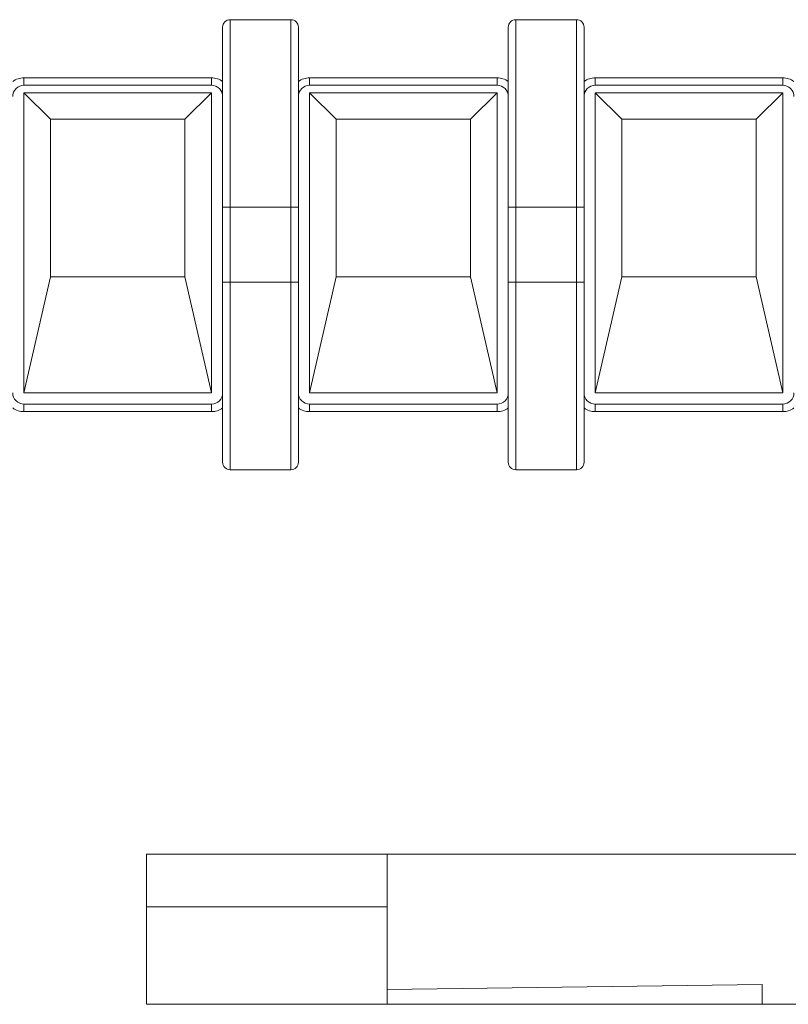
# Model space of a CAD drawing. Header units: millimetres. Extents: x -420 to 420, y -297 to 297.
# Tile 89 of 203: x -305 to -284, y 159 to 185. Entities that reach past the tile are written whole.
import ezdxf

# ---------------------------------------------------------------- set-up
doc = ezdxf.new("R2010")
doc.units = ezdxf.units.MM
doc.header["$MEASUREMENT"] = 0
doc.layers.add('layer 1', color=7, linetype='Continuous')

msp = doc.modelspace()

# ---------------------------------------------------------------- linework, layer by layer
at = {"layer": 'layer 1', "lineweight": 9}
for points, knots in [([(-298.9802, 184.8386), (-299.0332, 184.8386), (-299.0842, 184.8174), (-299.1216, 184.78), (-299.1216, 184.78), (-299.1592, 184.7424), (-299.1802, 184.6916), (-299.1802, 184.6386)], [0, 0, 0, 0, 0.3333333, 0.3333333, 0.3333333, 0.3333333, 1, 1, 1, 1]), ([(-298.9802, 184.8386), (-298.9802, 184.8386), (-298.9802, 184.8386), (-298.9802, 184.8386), (-298.9802, 184.8386), (-298.9802, 184.8386), (-298.9802, 184.809), (-298.9802, 184.7538), (-298.9802, 184.7538), (-298.9802, 184.6862), (-298.9802, 184.58), (-298.9802, 184.4492), (-298.9802, 184.4492), (-298.9802, 184.2152), (-298.9802, 183.9028), (-298.9802, 183.562), (-298.9802, 183.562), (-298.9802, 183.2316), (-298.9802, 182.8746), (-298.9802, 182.5048), (-298.9802, 182.5048), (-298.9802, 182.302), (-298.9802, 182.0954), (-298.9802, 181.886), (-298.9802, 181.886), (-298.9802, 181.2214), (-298.9802, 180.5299), (-298.9802, 179.8385)], [0, 0, 0, 0, 0.125, 0.125, 0.125, 0.125, 0.25, 0.25, 0.25, 0.25, 0.375, 0.375, 0.375, 0.375, 0.5, 0.5, 0.5, 0.5, 0.625, 0.625, 0.625, 0.625, 0.75, 0.75, 0.75, 0.75, 1, 1, 1, 1]), ([(-297.3601, 179.8385), (-297.3601, 179.8385), (-297.3601, 179.8385), (-297.3601, 179.8385), (-297.3601, 179.8385), (-297.3601, 180.2917), (-297.3601, 180.7459), (-297.3601, 181.1936), (-297.3601, 181.1936), (-297.3601, 181.6404), (-297.3601, 182.0808), (-297.3601, 182.5048), (-297.3601, 182.5048), (-297.3601, 182.875), (-297.3601, 183.2326), (-297.3601, 183.562), (-297.3601, 183.562), (-297.3601, 183.9018), (-297.3601, 184.2114), (-297.3601, 184.4492), (-297.3601, 184.4492), (-297.3601, 184.582), (-297.3601, 184.6926), (-297.3601, 184.7538), (-297.3601, 184.7538), (-297.3601, 184.8038), (-297.3601, 184.8212), (-297.3601, 184.8386)], [0, 0, 0, 0, 0.125, 0.125, 0.125, 0.125, 0.25, 0.25, 0.25, 0.25, 0.375, 0.375, 0.375, 0.375, 0.5, 0.5, 0.5, 0.5, 0.625, 0.625, 0.625, 0.625, 0.75, 0.75, 0.75, 0.75, 1, 1, 1, 1]), ([(-297.1601, 184.6386), (-297.1601, 184.6916), (-297.1813, 184.7424), (-297.2187, 184.78), (-297.2187, 184.78), (-297.2563, 184.8174), (-297.3071, 184.8386), (-297.3601, 184.8386)], [0, 0, 0, 0, 0.3333333, 0.3333333, 0.3333333, 0.3333333, 1, 1, 1, 1]), ([(-291.36, 184.8386), (-291.413, 184.8386), (-291.464, 184.8174), (-291.5014, 184.78), (-291.5014, 184.78), (-291.539, 184.7424), (-291.56, 184.6916), (-291.56, 184.6386)], [0, 0, 0, 0, 0.3333333, 0.3333333, 0.3333333, 0.3333333, 1, 1, 1, 1]), ([(-291.36, 184.8386), (-291.36, 184.8386), (-291.36, 184.8386), (-291.36, 184.8386), (-291.36, 184.8386), (-291.36, 184.8386), (-291.36, 184.809), (-291.36, 184.7538), (-291.36, 184.7538), (-291.36, 184.6862), (-291.36, 184.58), (-291.36, 184.4492), (-291.36, 184.4492), (-291.36, 184.2152), (-291.36, 183.9028), (-291.36, 183.562), (-291.36, 183.562), (-291.36, 183.2316), (-291.36, 182.8746), (-291.36, 182.5048), (-291.36, 182.5048), (-291.36, 182.302), (-291.36, 182.0954), (-291.36, 181.886), (-291.36, 181.886), (-291.36, 181.2214), (-291.36, 180.5299), (-291.36, 179.8385)], [0, 0, 0, 0, 0.125, 0.125, 0.125, 0.125, 0.25, 0.25, 0.25, 0.25, 0.375, 0.375, 0.375, 0.375, 0.5, 0.5, 0.5, 0.5, 0.625, 0.625, 0.625, 0.625, 0.75, 0.75, 0.75, 0.75, 1, 1, 1, 1]), ([(-289.74, 179.8385), (-289.74, 179.8385), (-289.74, 179.8385), (-289.74, 179.8385), (-289.74, 179.8385), (-289.74, 180.2917), (-289.74, 180.7459), (-289.74, 181.1936), (-289.74, 181.1936), (-289.74, 181.6404), (-289.74, 182.0808), (-289.74, 182.5048), (-289.74, 182.5048), (-289.74, 182.875), (-289.74, 183.2326), (-289.74, 183.562), (-289.74, 183.562), (-289.74, 183.9018), (-289.74, 184.2114), (-289.74, 184.4492), (-289.74, 184.4492), (-289.74, 184.582), (-289.74, 184.6926), (-289.74, 184.7538), (-289.74, 184.7538), (-289.74, 184.8038), (-289.74, 184.8212), (-289.74, 184.8386)], [0, 0, 0, 0, 0.125, 0.125, 0.125, 0.125, 0.25, 0.25, 0.25, 0.25, 0.375, 0.375, 0.375, 0.375, 0.5, 0.5, 0.5, 0.5, 0.625, 0.625, 0.625, 0.625, 0.75, 0.75, 0.75, 0.75, 1, 1, 1, 1]), ([(-289.54, 184.6386), (-289.54, 184.6916), (-289.5612, 184.7424), (-289.5986, 184.78), (-289.5986, 184.78), (-289.6362, 184.8174), (-289.687, 184.8386), (-289.74, 184.8386)], [0, 0, 0, 0, 0.3333333, 0.3333333, 0.3333333, 0.3333333, 1, 1, 1, 1]), ([(-299.1802, 179.8385), (-299.1802, 180.2801), (-299.1802, 180.7219), (-299.1802, 181.1576), (-299.1802, 181.1576), (-299.1802, 181.5924), (-299.1802, 182.0212), (-299.1802, 182.434), (-299.1802, 182.434), (-299.1802, 182.79), (-299.1802, 183.134), (-299.1802, 183.4508), (-299.1802, 183.4508), (-299.1802, 183.7702), (-299.1802, 184.0618), (-299.1802, 184.2854), (-299.1802, 184.2854), (-299.1802, 184.4062), (-299.1802, 184.5072), (-299.1802, 184.563), (-299.1802, 184.563), (-299.1802, 184.6074), (-299.1802, 184.623), (-299.1802, 184.6386)], [0, 0, 0, 0, 0.1428571, 0.1428571, 0.1428571, 0.1428571, 0.2857143, 0.2857143, 0.2857143, 0.2857143, 0.4285714, 0.4285714, 0.4285714, 0.4285714, 0.5714286, 0.5714286, 0.5714286, 0.5714286, 0.7142857, 0.7142857, 0.7142857, 0.7142857, 1, 1, 1, 1]), ([(-297.1601, 184.6386), (-297.1601, 184.623), (-297.1601, 184.6074), (-297.1601, 184.563), (-297.1601, 184.563), (-297.1601, 184.5072), (-297.1601, 184.4062), (-297.1601, 184.2854), (-297.1601, 184.2854), (-297.1601, 184.0618), (-297.1601, 183.77), (-297.1601, 183.4508), (-297.1601, 183.4508), (-297.1601, 183.1342), (-297.1601, 182.7904), (-297.1601, 182.434), (-297.1601, 182.434), (-297.1601, 181.7214), (-297.1601, 180.9582), (-297.1601, 180.1985), (-297.1601, 180.1985), (-297.1601, 180.0785), (-297.1601, 179.9585), (-297.1601, 179.8385)], [0, 0, 0, 0, 0.1428571, 0.1428571, 0.1428571, 0.1428571, 0.2857143, 0.2857143, 0.2857143, 0.2857143, 0.4285714, 0.4285714, 0.4285714, 0.4285714, 0.5714286, 0.5714286, 0.5714286, 0.5714286, 0.7142857, 0.7142857, 0.7142857, 0.7142857, 1, 1, 1, 1]), ([(-291.56, 179.8385), (-291.56, 180.2801), (-291.56, 180.7219), (-291.56, 181.1576), (-291.56, 181.1576), (-291.56, 181.5924), (-291.56, 182.0212), (-291.56, 182.434), (-291.56, 182.434), (-291.56, 182.79), (-291.56, 183.134), (-291.56, 183.4508), (-291.56, 183.4508), (-291.56, 183.7702), (-291.56, 184.0618), (-291.56, 184.2854), (-291.56, 184.2854), (-291.56, 184.4062), (-291.56, 184.5072), (-291.56, 184.563), (-291.56, 184.563), (-291.56, 184.6074), (-291.56, 184.623), (-291.56, 184.6386)], [0, 0, 0, 0, 0.1428571, 0.1428571, 0.1428571, 0.1428571, 0.2857143, 0.2857143, 0.2857143, 0.2857143, 0.4285714, 0.4285714, 0.4285714, 0.4285714, 0.5714286, 0.5714286, 0.5714286, 0.5714286, 0.7142857, 0.7142857, 0.7142857, 0.7142857, 1, 1, 1, 1]), ([(-289.54, 184.6386), (-289.54, 184.623), (-289.54, 184.6074), (-289.54, 184.563), (-289.54, 184.563), (-289.54, 184.5072), (-289.54, 184.4062), (-289.54, 184.2854), (-289.54, 184.2854), (-289.54, 184.0618), (-289.54, 183.77), (-289.54, 183.4508), (-289.54, 183.4508), (-289.54, 183.1342), (-289.54, 182.7904), (-289.54, 182.434), (-289.54, 182.434), (-289.54, 181.7214), (-289.54, 180.9582), (-289.54, 180.1985), (-289.54, 180.1985), (-289.54, 180.0785), (-289.54, 179.9585), (-289.54, 179.8385)], [0, 0, 0, 0, 0.1428571, 0.1428571, 0.1428571, 0.1428571, 0.2857143, 0.2857143, 0.2857143, 0.2857143, 0.4285714, 0.4285714, 0.4285714, 0.4285714, 0.5714286, 0.5714286, 0.5714286, 0.5714286, 0.7142857, 0.7142857, 0.7142857, 0.7142857, 1, 1, 1, 1]), ([(-304.4803, 183.0886), (-304.5599, 183.0886), (-304.6363, 183.057), (-304.6925, 183.0006), (-304.6925, 183.0006), (-304.7487, 182.9444), (-304.7803, 182.8682), (-304.7803, 182.7886)], [0, 0, 0, 0, 0.3333333, 0.3333333, 0.3333333, 0.3333333, 1, 1, 1, 1]), ([(-299.1802, 182.7886), (-299.1802, 182.8682), (-299.2118, 182.9444), (-299.2682, 183.0006), (-299.2682, 183.0006), (-299.3244, 183.057), (-299.4006, 183.0886), (-299.4802, 183.0886)], [0, 0, 0, 0, 0.3333333, 0.3333333, 0.3333333, 0.3333333, 1, 1, 1, 1]), ([(-296.8601, 183.0886), (-296.9397, 183.0886), (-297.0161, 183.057), (-297.0723, 183.0006), (-297.0723, 183.0006), (-297.1285, 182.9444), (-297.1601, 182.8682), (-297.1601, 182.7886)], [0, 0, 0, 0, 0.3333333, 0.3333333, 0.3333333, 0.3333333, 1, 1, 1, 1]), ([(-291.56, 182.7886), (-291.56, 182.8682), (-291.5916, 182.9444), (-291.648, 183.0006), (-291.648, 183.0006), (-291.7042, 183.057), (-291.7804, 183.0886), (-291.86, 183.0886)], [0, 0, 0, 0, 0.3333333, 0.3333333, 0.3333333, 0.3333333, 1, 1, 1, 1]), ([(-289.24, 183.0886), (-289.3196, 183.0886), (-289.396, 183.057), (-289.4522, 183.0006), (-289.4522, 183.0006), (-289.5084, 182.9444), (-289.54, 182.8682), (-289.54, 182.7886)], [0, 0, 0, 0, 0.3333333, 0.3333333, 0.3333333, 0.3333333, 1, 1, 1, 1]), ([(-283.9399, 182.7886), (-283.9399, 182.8682), (-283.9715, 182.9444), (-284.0279, 183.0006), (-284.0279, 183.0006), (-284.0841, 183.057), (-284.1603, 183.0886), (-284.2399, 183.0886)], [0, 0, 0, 0, 0.3333333, 0.3333333, 0.3333333, 0.3333333, 1, 1, 1, 1]), ([(-299.1802, 179.8385), (-299.1772, 179.8385), (-299.1742, 179.8385), (-299.165, 179.8385), (-299.165, 179.8385), (-299.1558, 179.8385), (-299.1404, 179.8385), (-299.1216, 179.8385), (-299.1216, 179.8385), (-299.103, 179.8385), (-299.081, 179.8385), (-299.0568, 179.8385), (-299.0568, 179.8385), (-299.0326, 179.8385), (-299.0064, 179.8385), (-298.9802, 179.8385)], [0, 0, 0, 0, 0.2, 0.2, 0.2, 0.2, 0.4, 0.4, 0.4, 0.4, 0.6, 0.6, 0.6, 0.6, 1, 1, 1, 1]), ([(-297.3601, 179.8385), (-297.3339, 179.8385), (-297.3077, 179.8385), (-297.2837, 179.8385), (-297.2837, 179.8385), (-297.2595, 179.8385), (-297.2375, 179.8385), (-297.2187, 179.8385), (-297.2187, 179.8385), (-297.1999, 179.8385), (-297.1845, 179.8385), (-297.1753, 179.8385), (-297.1753, 179.8385), (-297.1661, 179.8385), (-297.1631, 179.8385), (-297.1601, 179.8385)], [0, 0, 0, 0, 0.2, 0.2, 0.2, 0.2, 0.4, 0.4, 0.4, 0.4, 0.6, 0.6, 0.6, 0.6, 1, 1, 1, 1]), ([(-291.56, 179.8385), (-291.557, 179.8385), (-291.554, 179.8385), (-291.5448, 179.8385), (-291.5448, 179.8385), (-291.5356, 179.8385), (-291.5202, 179.8385), (-291.5014, 179.8385), (-291.5014, 179.8385), (-291.4828, 179.8385), (-291.4608, 179.8385), (-291.4366, 179.8385), (-291.4366, 179.8385), (-291.4124, 179.8385), (-291.3862, 179.8385), (-291.36, 179.8385)], [0, 0, 0, 0, 0.2, 0.2, 0.2, 0.2, 0.4, 0.4, 0.4, 0.4, 0.6, 0.6, 0.6, 0.6, 1, 1, 1, 1]), ([(-289.54, 179.8385), (-289.543, 179.8385), (-289.546, 179.8385), (-289.5552, 179.8385), (-289.5552, 179.8385), (-289.5644, 179.8385), (-289.5798, 179.8385), (-289.5986, 179.8385), (-289.5986, 179.8385), (-289.6174, 179.8385), (-289.6394, 179.8385), (-289.6636, 179.8385), (-289.6636, 179.8385), (-289.6876, 179.8385), (-289.7138, 179.8385), (-289.74, 179.8385)], [0, 0, 0, 0, 0.2, 0.2, 0.2, 0.2, 0.4, 0.4, 0.4, 0.4, 0.6, 0.6, 0.6, 0.6, 1, 1, 1, 1]), ([(-299.1802, 173.0384), (-299.1802, 173.054), (-299.1802, 173.0696), (-299.1802, 173.114), (-299.1802, 173.114), (-299.1802, 173.1698), (-299.1802, 173.2708), (-299.1802, 173.3916), (-299.1802, 173.3916), (-299.1802, 173.6152), (-299.1802, 173.907), (-299.1802, 174.2262), (-299.1802, 174.2262), (-299.1802, 174.5428), (-299.1802, 174.8866), (-299.1802, 175.243), (-299.1802, 175.243), (-299.1802, 175.9557), (-299.1802, 176.7187), (-299.1802, 177.4785), (-299.1802, 177.4785), (-299.1802, 177.5985), (-299.1802, 177.7185), (-299.1802, 177.8385)], [0, 0, 0, 0, 0.1428571, 0.1428571, 0.1428571, 0.1428571, 0.2857143, 0.2857143, 0.2857143, 0.2857143, 0.4285714, 0.4285714, 0.4285714, 0.4285714, 0.5714286, 0.5714286, 0.5714286, 0.5714286, 0.7142857, 0.7142857, 0.7142857, 0.7142857, 1, 1, 1, 1]), ([(-299.1802, 177.8385), (-299.1772, 177.8385), (-299.1742, 177.8385), (-299.165, 177.8385), (-299.165, 177.8385), (-299.1558, 177.8385), (-299.1404, 177.8385), (-299.1216, 177.8385), (-299.1216, 177.8385), (-299.103, 177.8385), (-299.081, 177.8385), (-299.0568, 177.8385), (-299.0568, 177.8385), (-299.0326, 177.8385), (-299.0064, 177.8385), (-298.9802, 177.8385)], [0, 0, 0, 0, 0.2, 0.2, 0.2, 0.2, 0.4, 0.4, 0.4, 0.4, 0.6, 0.6, 0.6, 0.6, 1, 1, 1, 1]), ([(-298.9802, 177.8385), (-298.9802, 177.8385), (-298.9802, 177.8385), (-298.9802, 177.8385), (-298.9802, 177.8385), (-298.9802, 177.3925), (-298.9802, 176.9459), (-298.9802, 176.5053), (-298.9802, 176.5053), (-298.9802, 176.0511), (-298.9802, 175.6031), (-298.9802, 175.1722), (-298.9802, 175.1722), (-298.9802, 174.802), (-298.9802, 174.4442), (-298.9802, 174.115), (-298.9802, 174.115), (-298.9802, 173.7752), (-298.9802, 173.4656), (-298.9802, 173.2276), (-298.9802, 173.2276), (-298.9802, 173.0948), (-298.9802, 172.9844), (-298.9802, 172.923), (-298.9802, 172.923), (-298.9802, 172.873), (-298.9802, 172.8558), (-298.9802, 172.8384)], [0, 0, 0, 0, 0.125, 0.125, 0.125, 0.125, 0.25, 0.25, 0.25, 0.25, 0.375, 0.375, 0.375, 0.375, 0.5, 0.5, 0.5, 0.5, 0.625, 0.625, 0.625, 0.625, 0.75, 0.75, 0.75, 0.75, 1, 1, 1, 1]), ([(-297.3601, 172.8384), (-297.3601, 172.8384), (-297.3601, 172.8384), (-297.3601, 172.8384), (-297.3601, 172.8384), (-297.3601, 172.8384), (-297.3601, 172.8678), (-297.3601, 172.923), (-297.3601, 172.923), (-297.3601, 172.9908), (-297.3601, 173.097), (-297.3601, 173.2276), (-297.3601, 173.2276), (-297.3601, 173.4618), (-297.3601, 173.774), (-297.3601, 174.115), (-297.3601, 174.115), (-297.3601, 174.4452), (-297.3601, 174.8024), (-297.3601, 175.1722), (-297.3601, 175.1722), (-297.3601, 175.375), (-297.3601, 175.5817), (-297.3601, 175.7911), (-297.3601, 175.7911), (-297.3601, 176.4557), (-297.3601, 177.1471), (-297.3601, 177.8385)], [0, 0, 0, 0, 0.125, 0.125, 0.125, 0.125, 0.25, 0.25, 0.25, 0.25, 0.375, 0.375, 0.375, 0.375, 0.5, 0.5, 0.5, 0.5, 0.625, 0.625, 0.625, 0.625, 0.75, 0.75, 0.75, 0.75, 1, 1, 1, 1]), ([(-297.3601, 177.8385), (-297.3339, 177.8385), (-297.3077, 177.8385), (-297.2837, 177.8385), (-297.2837, 177.8385), (-297.2595, 177.8385), (-297.2375, 177.8385), (-297.2187, 177.8385), (-297.2187, 177.8385), (-297.1999, 177.8385), (-297.1845, 177.8385), (-297.1753, 177.8385), (-297.1753, 177.8385), (-297.1661, 177.8385), (-297.1631, 177.8385), (-297.1601, 177.8385)], [0, 0, 0, 0, 0.2, 0.2, 0.2, 0.2, 0.4, 0.4, 0.4, 0.4, 0.6, 0.6, 0.6, 0.6, 1, 1, 1, 1]), ([(-297.1601, 177.8385), (-297.1601, 177.3967), (-297.1601, 176.9551), (-297.1601, 176.5195), (-297.1601, 176.5195), (-297.1601, 176.0845), (-297.1601, 175.6557), (-297.1601, 175.243), (-297.1601, 175.243), (-297.1601, 174.887), (-297.1601, 174.543), (-297.1601, 174.2262), (-297.1601, 174.2262), (-297.1601, 173.9068), (-297.1601, 173.6152), (-297.1601, 173.3916), (-297.1601, 173.3916), (-297.1601, 173.2708), (-297.1601, 173.1698), (-297.1601, 173.114), (-297.1601, 173.114), (-297.1601, 173.0696), (-297.1601, 173.054), (-297.1601, 173.0384)], [0, 0, 0, 0, 0.1428571, 0.1428571, 0.1428571, 0.1428571, 0.2857143, 0.2857143, 0.2857143, 0.2857143, 0.4285714, 0.4285714, 0.4285714, 0.4285714, 0.5714286, 0.5714286, 0.5714286, 0.5714286, 0.7142857, 0.7142857, 0.7142857, 0.7142857, 1, 1, 1, 1]), ([(-291.56, 173.0384), (-291.56, 173.054), (-291.56, 173.0696), (-291.56, 173.114), (-291.56, 173.114), (-291.56, 173.1698), (-291.56, 173.2708), (-291.56, 173.3916), (-291.56, 173.3916), (-291.56, 173.6152), (-291.56, 173.907), (-291.56, 174.2262), (-291.56, 174.2262), (-291.56, 174.5428), (-291.56, 174.8866), (-291.56, 175.243), (-291.56, 175.243), (-291.56, 175.9557), (-291.56, 176.7187), (-291.56, 177.4785), (-291.56, 177.4785), (-291.56, 177.5985), (-291.56, 177.7185), (-291.56, 177.8385)], [0, 0, 0, 0, 0.1428571, 0.1428571, 0.1428571, 0.1428571, 0.2857143, 0.2857143, 0.2857143, 0.2857143, 0.4285714, 0.4285714, 0.4285714, 0.4285714, 0.5714286, 0.5714286, 0.5714286, 0.5714286, 0.7142857, 0.7142857, 0.7142857, 0.7142857, 1, 1, 1, 1]), ([(-291.56, 177.8385), (-291.557, 177.8385), (-291.554, 177.8385), (-291.5448, 177.8385), (-291.5448, 177.8385), (-291.5356, 177.8385), (-291.5202, 177.8385), (-291.5014, 177.8385), (-291.5014, 177.8385), (-291.4828, 177.8385), (-291.4608, 177.8385), (-291.4366, 177.8385), (-291.4366, 177.8385), (-291.4124, 177.8385), (-291.3862, 177.8385), (-291.36, 177.8385)], [0, 0, 0, 0, 0.2, 0.2, 0.2, 0.2, 0.4, 0.4, 0.4, 0.4, 0.6, 0.6, 0.6, 0.6, 1, 1, 1, 1]), ([(-291.36, 177.8385), (-291.36, 177.8385), (-291.36, 177.8385), (-291.36, 177.8385), (-291.36, 177.8385), (-291.36, 177.3853), (-291.36, 176.9311), (-291.36, 176.4835), (-291.36, 176.4835), (-291.36, 176.0367), (-291.36, 175.5963), (-291.36, 175.1722), (-291.36, 175.1722), (-291.36, 174.802), (-291.36, 174.4442), (-291.36, 174.115), (-291.36, 174.115), (-291.36, 173.7752), (-291.36, 173.4656), (-291.36, 173.2276), (-291.36, 173.2276), (-291.36, 173.0948), (-291.36, 172.9844), (-291.36, 172.923), (-291.36, 172.923), (-291.36, 172.873), (-291.36, 172.8558), (-291.36, 172.8384)], [0, 0, 0, 0, 0.125, 0.125, 0.125, 0.125, 0.25, 0.25, 0.25, 0.25, 0.375, 0.375, 0.375, 0.375, 0.5, 0.5, 0.5, 0.5, 0.625, 0.625, 0.625, 0.625, 0.75, 0.75, 0.75, 0.75, 1, 1, 1, 1]), ([(-289.74, 172.8384), (-289.74, 172.8384), (-289.74, 172.8384), (-289.74, 172.8384), (-289.74, 172.8384), (-289.74, 172.8384), (-289.74, 172.8678), (-289.74, 172.923), (-289.74, 172.923), (-289.74, 172.9908), (-289.74, 173.097), (-289.74, 173.2276), (-289.74, 173.2276), (-289.74, 173.4618), (-289.74, 173.774), (-289.74, 174.115), (-289.74, 174.115), (-289.74, 174.4452), (-289.74, 174.8024), (-289.74, 175.1722), (-289.74, 175.1722), (-289.74, 175.375), (-289.74, 175.5817), (-289.74, 175.7911), (-289.74, 175.7911), (-289.74, 176.4557), (-289.74, 177.1471), (-289.74, 177.8385)], [0, 0, 0, 0, 0.125, 0.125, 0.125, 0.125, 0.25, 0.25, 0.25, 0.25, 0.375, 0.375, 0.375, 0.375, 0.5, 0.5, 0.5, 0.5, 0.625, 0.625, 0.625, 0.625, 0.75, 0.75, 0.75, 0.75, 1, 1, 1, 1]), ([(-289.54, 177.8385), (-289.543, 177.8385), (-289.546, 177.8385), (-289.5552, 177.8385), (-289.5552, 177.8385), (-289.5644, 177.8385), (-289.5798, 177.8385), (-289.5986, 177.8385), (-289.5986, 177.8385), (-289.6174, 177.8385), (-289.6394, 177.8385), (-289.6636, 177.8385), (-289.6636, 177.8385), (-289.6876, 177.8385), (-289.7138, 177.8385), (-289.74, 177.8385)], [0, 0, 0, 0, 0.2, 0.2, 0.2, 0.2, 0.4, 0.4, 0.4, 0.4, 0.6, 0.6, 0.6, 0.6, 1, 1, 1, 1]), ([(-289.54, 177.8385), (-289.54, 177.3967), (-289.54, 176.9551), (-289.54, 176.5195), (-289.54, 176.5195), (-289.54, 176.0845), (-289.54, 175.6557), (-289.54, 175.243), (-289.54, 175.243), (-289.54, 174.887), (-289.54, 174.543), (-289.54, 174.2262), (-289.54, 174.2262), (-289.54, 173.9068), (-289.54, 173.6152), (-289.54, 173.3916), (-289.54, 173.3916), (-289.54, 173.2708), (-289.54, 173.1698), (-289.54, 173.114), (-289.54, 173.114), (-289.54, 173.0696), (-289.54, 173.054), (-289.54, 173.0384)], [0, 0, 0, 0, 0.1428571, 0.1428571, 0.1428571, 0.1428571, 0.2857143, 0.2857143, 0.2857143, 0.2857143, 0.4285714, 0.4285714, 0.4285714, 0.4285714, 0.5714286, 0.5714286, 0.5714286, 0.5714286, 0.7142857, 0.7142857, 0.7142857, 0.7142857, 1, 1, 1, 1]), ([(-304.7803, 174.8884), (-304.7803, 174.8088), (-304.7487, 174.7324), (-304.6925, 174.6762), (-304.6925, 174.6762), (-304.6363, 174.62), (-304.5599, 174.5884), (-304.4803, 174.5884)], [0, 0, 0, 0, 0.3333333, 0.3333333, 0.3333333, 0.3333333, 1, 1, 1, 1]), ([(-297.1601, 174.8884), (-297.1601, 174.8088), (-297.1285, 174.7324), (-297.0723, 174.6762), (-297.0723, 174.6762), (-297.0161, 174.62), (-296.9397, 174.5884), (-296.8601, 174.5884)], [0, 0, 0, 0, 0.3333333, 0.3333333, 0.3333333, 0.3333333, 1, 1, 1, 1]), ([(-289.54, 174.8884), (-289.54, 174.8088), (-289.5084, 174.7324), (-289.4522, 174.6762), (-289.4522, 174.6762), (-289.396, 174.62), (-289.3196, 174.5884), (-289.24, 174.5884)], [0, 0, 0, 0, 0.3333333, 0.3333333, 0.3333333, 0.3333333, 1, 1, 1, 1]), ([(-299.1802, 173.0384), (-299.1802, 172.9854), (-299.1592, 172.9344), (-299.1216, 172.897), (-299.1216, 172.897), (-299.0842, 172.8594), (-299.0332, 172.8384), (-298.9802, 172.8384)], [0, 0, 0, 0, 0.3333333, 0.3333333, 0.3333333, 0.3333333, 1, 1, 1, 1]), ([(-291.56, 173.0384), (-291.56, 172.9854), (-291.539, 172.9344), (-291.5014, 172.897), (-291.5014, 172.897), (-291.464, 172.8594), (-291.413, 172.8384), (-291.36, 172.8384)], [0, 0, 0, 0, 0.3333333, 0.3333333, 0.3333333, 0.3333333, 1, 1, 1, 1]), ([(-289.74, 172.8384), (-289.687, 172.8384), (-289.6362, 172.8594), (-289.5986, 172.897), (-289.5986, 172.897), (-289.5612, 172.9344), (-289.54, 172.9854), (-289.54, 173.0384)], [0, 0, 0, 0, 0.3333333, 0.3333333, 0.3333333, 0.3333333, 1, 1, 1, 1])]:
    msp.add_open_spline(points, degree=3, knots=knots, dxfattribs=at)
for points in [[(-297.3601, 184.8386), (-297.3601, 184.8386), (-298.9802, 184.8386), (-298.9802, 184.8386)], [(-289.74, 184.8386), (-289.74, 184.8386), (-291.36, 184.8386), (-291.36, 184.8386)], [(-304.4803, 183.2886), (-304.5885, 183.2886), (-304.6937, 183.2534), (-304.7803, 183.1886)], [(-304.4803, 183.2886), (-304.4803, 183.2886), (-304.4803, 183.0886), (-304.4803, 183.0886)], [(-304.4803, 183.2886), (-304.4803, 183.2886), (-299.4802, 183.2886), (-299.4802, 183.2886)], [(-299.1802, 183.1886), (-299.2668, 183.2534), (-299.372, 183.2886), (-299.4802, 183.2886)], [(-299.4802, 183.2886), (-299.4802, 183.2886), (-299.4802, 183.0886), (-299.4802, 183.0886)], [(-296.8601, 183.2886), (-296.9683, 183.2886), (-297.0735, 183.2534), (-297.1601, 183.1886)], [(-296.8601, 183.2886), (-296.8601, 183.2886), (-296.8601, 183.0886), (-296.8601, 183.0886)], [(-296.8601, 183.2886), (-296.8601, 183.2886), (-291.86, 183.2886), (-291.86, 183.2886)], [(-291.56, 183.1886), (-291.6466, 183.2534), (-291.7518, 183.2886), (-291.86, 183.2886)], [(-291.86, 183.2886), (-291.86, 183.2886), (-291.86, 183.0886), (-291.86, 183.0886)], [(-289.24, 183.2886), (-289.3482, 183.2886), (-289.4534, 183.2534), (-289.54, 183.1886)], [(-289.24, 183.2886), (-289.24, 183.2886), (-289.24, 183.0886), (-289.24, 183.0886)], [(-289.24, 183.2886), (-289.24, 183.2886), (-284.2399, 183.2886), (-284.2399, 183.2886)], [(-283.9399, 183.1886), (-284.0265, 183.2534), (-284.1317, 183.2886), (-284.2399, 183.2886)], [(-284.2399, 183.2886), (-284.2399, 183.2886), (-284.2399, 183.0886), (-284.2399, 183.0886)], [(-299.4802, 183.0886), (-299.4802, 183.0886), (-304.4803, 183.0886), (-304.4803, 183.0886)], [(-291.86, 183.0886), (-291.86, 183.0886), (-296.8601, 183.0886), (-296.8601, 183.0886)], [(-284.2399, 183.0886), (-284.2399, 183.0886), (-289.24, 183.0886), (-289.24, 183.0886)], [(-303.775, 182.1832), (-303.775, 182.1832), (-304.4803, 182.8886), (-304.4803, 182.8886)], [(-304.4803, 182.8886), (-304.4803, 182.8886), (-304.4803, 174.8884), (-304.4803, 174.8884)], [(-299.4802, 182.8886), (-299.4802, 182.8886), (-304.4803, 182.8886), (-304.4803, 182.8886)], [(-300.1856, 182.1832), (-300.1856, 182.1832), (-299.4802, 182.8886), (-299.4802, 182.8886)], [(-299.4802, 174.8884), (-299.4802, 174.8884), (-299.4802, 182.8886), (-299.4802, 182.8886)], [(-296.1549, 182.1832), (-296.1549, 182.1832), (-296.8601, 182.8886), (-296.8601, 182.8886)], [(-296.8601, 182.8886), (-296.8601, 182.8886), (-296.8601, 174.8884), (-296.8601, 174.8884)], [(-291.86, 182.8886), (-291.86, 182.8886), (-296.8601, 182.8886), (-296.8601, 182.8886)], [(-292.5654, 182.1832), (-292.5654, 182.1832), (-291.86, 182.8886), (-291.86, 182.8886)], [(-291.86, 174.8884), (-291.86, 174.8884), (-291.86, 182.8886), (-291.86, 182.8886)], [(-284.2399, 182.8886), (-284.2399, 182.8886), (-289.24, 182.8886), (-289.24, 182.8886)], [(-289.24, 182.8886), (-289.24, 182.8886), (-289.24, 174.8884), (-289.24, 174.8884)], [(-288.5348, 182.1832), (-288.5348, 182.1832), (-289.24, 182.8886), (-289.24, 182.8886)], [(-284.9453, 182.1832), (-284.9453, 182.1832), (-284.2399, 182.8886), (-284.2399, 182.8886)], [(-284.2399, 174.8884), (-284.2399, 174.8884), (-284.2399, 182.8886), (-284.2399, 182.8886)], [(-303.775, 182.1832), (-303.775, 182.1832), (-303.775, 177.9831), (-303.775, 177.9831)], [(-300.1856, 182.1832), (-300.1856, 182.1832), (-303.775, 182.1832), (-303.775, 182.1832)], [(-300.1856, 177.9831), (-300.1856, 177.9831), (-300.1856, 182.1832), (-300.1856, 182.1832)], [(-296.1549, 182.1832), (-296.1549, 182.1832), (-296.1549, 177.9831), (-296.1549, 177.9831)], [(-292.5654, 182.1832), (-292.5654, 182.1832), (-296.1549, 182.1832), (-296.1549, 182.1832)], [(-292.5654, 177.9831), (-292.5654, 177.9831), (-292.5654, 182.1832), (-292.5654, 182.1832)], [(-288.5348, 182.1832), (-288.5348, 182.1832), (-288.5348, 177.9831), (-288.5348, 177.9831)], [(-284.9453, 182.1832), (-284.9453, 182.1832), (-288.5348, 182.1832), (-288.5348, 182.1832)], [(-284.9453, 177.9831), (-284.9453, 177.9831), (-284.9453, 182.1832), (-284.9453, 182.1832)], [(-299.1802, 177.8385), (-299.1802, 177.8385), (-299.1802, 179.8385), (-299.1802, 179.8385)], [(-297.3601, 179.8385), (-297.3601, 179.8385), (-298.9802, 179.8385), (-298.9802, 179.8385)], [(-298.9802, 179.8385), (-298.9802, 179.8385), (-298.9802, 177.8385), (-298.9802, 177.8385)], [(-297.3601, 177.8385), (-297.3601, 177.8385), (-297.3601, 179.8385), (-297.3601, 179.8385)], [(-297.1601, 179.8385), (-297.1601, 179.8385), (-297.1601, 177.8385), (-297.1601, 177.8385)], [(-291.56, 177.8385), (-291.56, 177.8385), (-291.56, 179.8385), (-291.56, 179.8385)], [(-289.74, 179.8385), (-289.74, 179.8385), (-291.36, 179.8385), (-291.36, 179.8385)], [(-291.36, 179.8385), (-291.36, 179.8385), (-291.36, 177.8385), (-291.36, 177.8385)], [(-289.74, 177.8385), (-289.74, 177.8385), (-289.74, 179.8385), (-289.74, 179.8385)], [(-289.54, 179.8385), (-289.54, 179.8385), (-289.54, 177.8385), (-289.54, 177.8385)], [(-304.4803, 174.8884), (-304.4803, 174.8884), (-303.775, 177.9831), (-303.775, 177.9831)], [(-300.1856, 177.9831), (-300.1856, 177.9831), (-303.775, 177.9831), (-303.775, 177.9831)], [(-300.1856, 177.9831), (-300.1856, 177.9831), (-299.4802, 174.8884), (-299.4802, 174.8884)], [(-296.8601, 174.8884), (-296.8601, 174.8884), (-296.1549, 177.9831), (-296.1549, 177.9831)], [(-292.5654, 177.9831), (-292.5654, 177.9831), (-296.1549, 177.9831), (-296.1549, 177.9831)], [(-292.5654, 177.9831), (-292.5654, 177.9831), (-291.86, 174.8884), (-291.86, 174.8884)], [(-289.24, 174.8884), (-289.24, 174.8884), (-288.5348, 177.9831), (-288.5348, 177.9831)], [(-284.9453, 177.9831), (-284.9453, 177.9831), (-288.5348, 177.9831), (-288.5348, 177.9831)], [(-284.9453, 177.9831), (-284.9453, 177.9831), (-284.2399, 174.8884), (-284.2399, 174.8884)], [(-298.9802, 177.8385), (-298.9802, 177.8385), (-297.3601, 177.8385), (-297.3601, 177.8385)], [(-291.36, 177.8385), (-291.36, 177.8385), (-289.74, 177.8385), (-289.74, 177.8385)], [(-304.4803, 174.8884), (-304.4803, 174.8884), (-299.4802, 174.8884), (-299.4802, 174.8884)], [(-299.4802, 174.5884), (-299.3146, 174.5884), (-299.1802, 174.7226), (-299.1802, 174.8884)], [(-296.8601, 174.8884), (-296.8601, 174.8884), (-291.86, 174.8884), (-291.86, 174.8884)], [(-291.86, 174.5884), (-291.6944, 174.5884), (-291.56, 174.7226), (-291.56, 174.8884)], [(-289.24, 174.8884), (-289.24, 174.8884), (-284.2399, 174.8884), (-284.2399, 174.8884)], [(-284.2399, 174.5884), (-284.0743, 174.5884), (-283.9399, 174.7226), (-283.9399, 174.8884)], [(-304.4803, 174.3884), (-304.4803, 174.3884), (-304.4803, 174.5884), (-304.4803, 174.5884)], [(-304.4803, 174.5884), (-304.4803, 174.5884), (-299.4802, 174.5884), (-299.4802, 174.5884)], [(-299.4802, 174.3884), (-299.4802, 174.3884), (-299.4802, 174.5884), (-299.4802, 174.5884)], [(-296.8601, 174.3884), (-296.8601, 174.3884), (-296.8601, 174.5884), (-296.8601, 174.5884)], [(-296.8601, 174.5884), (-296.8601, 174.5884), (-291.86, 174.5884), (-291.86, 174.5884)], [(-291.86, 174.3884), (-291.86, 174.3884), (-291.86, 174.5884), (-291.86, 174.5884)], [(-289.24, 174.3884), (-289.24, 174.3884), (-289.24, 174.5884), (-289.24, 174.5884)], [(-289.24, 174.5884), (-289.24, 174.5884), (-284.2399, 174.5884), (-284.2399, 174.5884)], [(-284.2399, 174.3884), (-284.2399, 174.3884), (-284.2399, 174.5884), (-284.2399, 174.5884)], [(-304.7803, 174.4884), (-304.6937, 174.4234), (-304.5885, 174.3884), (-304.4803, 174.3884)], [(-299.4802, 174.3884), (-299.4802, 174.3884), (-304.4803, 174.3884), (-304.4803, 174.3884)], [(-299.4802, 174.3884), (-299.372, 174.3884), (-299.2668, 174.4234), (-299.1802, 174.4884)], [(-297.1601, 174.4884), (-297.0735, 174.4234), (-296.9683, 174.3884), (-296.8601, 174.3884)], [(-291.86, 174.3884), (-291.86, 174.3884), (-296.8601, 174.3884), (-296.8601, 174.3884)], [(-291.86, 174.3884), (-291.7518, 174.3884), (-291.6466, 174.4234), (-291.56, 174.4884)], [(-289.54, 174.4884), (-289.4534, 174.4234), (-289.3482, 174.3884), (-289.24, 174.3884)], [(-284.2399, 174.3884), (-284.2399, 174.3884), (-289.24, 174.3884), (-289.24, 174.3884)], [(-284.2399, 174.3884), (-284.1317, 174.3884), (-284.0265, 174.4234), (-283.9399, 174.4884)], [(-297.3601, 172.8384), (-297.2497, 172.8384), (-297.1601, 172.928), (-297.1601, 173.0384)], [(-298.9802, 172.8384), (-298.9802, 172.8384), (-297.3601, 172.8384), (-297.3601, 172.8384)], [(-291.36, 172.8384), (-291.36, 172.8384), (-289.74, 172.8384), (-289.74, 172.8384)], [(-265.7095, 162.5882), (-265.7095, 162.5882), (-301.2102, 162.5882), (-301.2102, 162.5882)], [(-301.2102, 158.5881), (-301.2102, 158.5881), (-301.2102, 162.5882), (-301.2102, 162.5882)], [(-294.7901, 158.9811), (-294.7901, 158.9811), (-294.7901, 162.5882), (-294.7901, 162.5882)], [(-294.7901, 161.1882), (-294.7901, 161.1882), (-301.2102, 161.1882), (-301.2102, 161.1882)], [(-284.7899, 159.1147), (-284.7899, 159.1147), (-294.7901, 158.9811), (-294.7901, 158.9811)], [(-284.7899, 158.5881), (-284.7899, 158.5881), (-284.7899, 159.1147), (-284.7899, 159.1147)], [(-294.7901, 158.5881), (-294.7901, 158.5881), (-294.7901, 158.9811), (-294.7901, 158.9811)], [(-301.2102, 158.5881), (-301.2102, 158.5881), (-265.7095, 158.5881), (-265.7095, 158.5881)]]:
    msp.add_open_spline(points, degree=3, dxfattribs=at)

doc.saveas('drawing.dxf')
